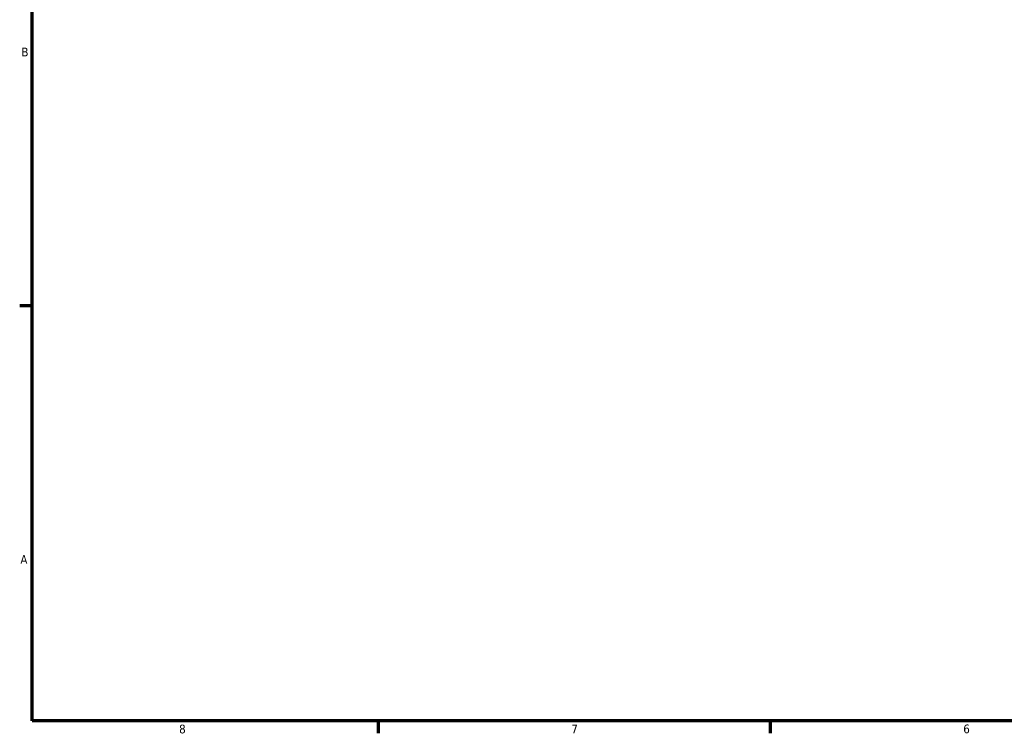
# Model space of a CAD drawing. Header units: inches. Extents: x 0.1 to 37.1, y -5.4 to 26.7.
# Tile 1 of 6: x 0.4 to 11, y 0.9 to 8.6. Entities that reach past the tile are written whole.
import ezdxf

# ---------------------------------------------------------------- set-up
doc = ezdxf.new("R2010")
doc.units = ezdxf.units.IN
doc.header["$MEASUREMENT"] = 0
doc.layers.add('Border (ANSI)', color=7, linetype='Continuous', lineweight=70)
doc.styles.add('Note Text (ANSI)', font='tahoma.ttf')

# ---------------------------------------------------------------- blocks, each defined once
blk = doc.blocks.new('Borders Default Border')
at = {"layer": 'Border (ANSI)'}
for p, q in [((0.5, 5.5), (0.366, 5.5)), ((4.25, 1), (4.25, 0.866)), ((8.5, 1), (8.5, 0.866))]:
    blk.add_line(p, q, dxfattribs=at)
at = {"layer": 'Border (ANSI)', "flags": 128}
blk.add_lwpolyline([(0.5, 1), (0.5, 21), (33.5, 21), (33.5, 1), (0.5, 1)], dxfattribs=at)
at = {"layer": 'Border (ANSI)', "color": 5, "true_color": 0x0000ff, "char_height": 0.0945, "attachment_point": 7, "style": 'Note Text (ANSI)'}
for s, insert in [('B', (0.384, 8.203)), ('A', (0.373, 2.703)), ('8', (2.094, 0.863)), ('7', (6.346, 0.866)), ('6', (10.595, 0.864))]:
    blk.add_mtext(s, dxfattribs=dict(at, insert=insert))

msp = doc.modelspace()

# ---------------------------------------------------------------- block references
msp.add_blockref('Borders Default Border', (0, 0))

doc.saveas('drawing.dxf')
